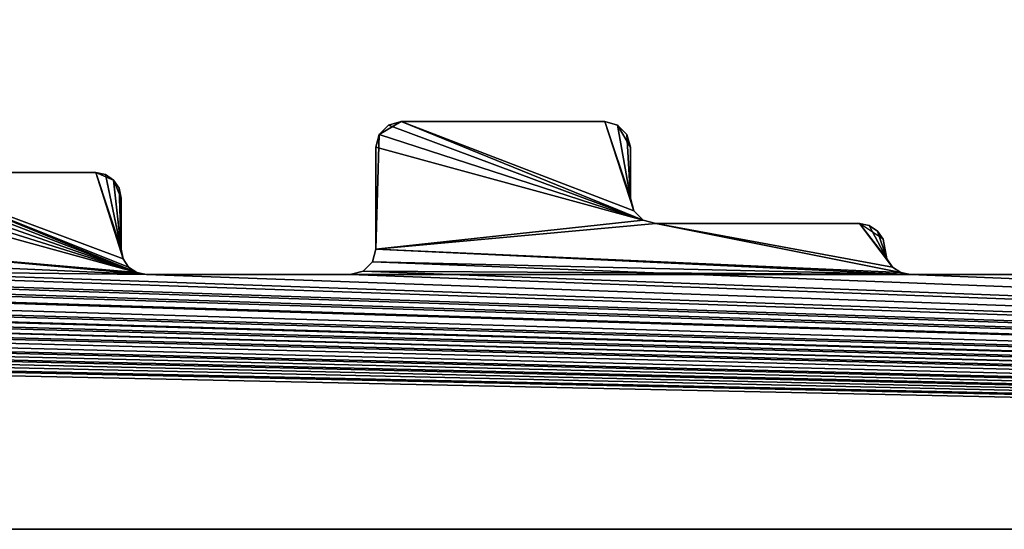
# Model space of a CAD drawing. Extents: x 0 to 122, y 0 to 122.
# Tile 56 of 256: x 50.5 to 60.17, y 0 to 5. Entities that reach past the tile are written whole.
import ezdxf

# ---------------------------------------------------------------- set-up
doc = ezdxf.new("R2010")
doc.units = 0
doc.header["$LTSCALE"] = 25.4
doc.layers.get('0').update_dxf_attribs({"color": 13, "linetype": 'CONTINUOUS'})

# ---------------------------------------------------------------- blocks, each defined once
blk = doc.blocks.new('GROOVE-I-7792-7793_STL_2')
at = {"color": 250}
for p, q in [((72.5347, -55.375, 125), (72.7512, -55.25, 125)), ((72.5347, -55.375), (72.6262, -55.2835)), ((72.5347, -55.375), (72.6262, -55.2835)), ((72.6262, -55.2835, 125), (72.5347, -55.375, 125)), ((72.6262, -55.2835), (72.7512, -55.25)), ((72.6262, -55.2835), (72.7512, -55.25)), ((72.7512, -55.25, 125), (72.6262, -55.2835, 125)), ((72.6262, -55.2835), (72.6262, -55.2835, 125)), ((72.6262, -55.2835), (72.6262, -55.2835, 125)), ((74.7512, -55.25, 125), (72.7512, -55.25, 125)), ((72.7512, -55.25), (74.7512, -55.25)), ((72.7512, -55.25, 125), (72.7512, -55.25)), ((74.7512, -55.25, 125), (72.7512, -55.25, 125)), ((72.7512, -55.25), (74.7512, -55.25)), ((72.7512, -55.25, 125), (72.7512, -55.25)), ((74.8762, -55.2835, 125), (74.7512, -55.25, 125)), ((74.7512, -55.25), (74.8762, -55.2835)), ((74.7512, -55.25, 125), (74.7512, -55.25)), ((74.7512, -55.25), (74.8762, -55.2835)), ((74.7512, -55.25, 125), (74.7512, -55.25)), ((74.8762, -55.2835, 125), (74.7512, -55.25, 125)), ((74.8762, -55.2835, 125), (75.0012, -55.5, 125)), ((74.8762, -55.2835), (74.9677, -55.375)), ((74.8762, -55.2835), (74.9677, -55.375)), ((74.8762, -55.2835), (74.8762, -55.2835, 125)), ((74.9677, -55.375, 125), (74.8762, -55.2835, 125)), ((74.8762, -55.2835), (74.8762, -55.2835, 125)), ((72.5347, -55.375, 125), (72.5012, -55.5, 125)), ((72.5012, -55.5), (72.5347, -55.375)), ((72.5012, -55.5), (72.5347, -55.375)), ((72.5347, -55.375, 125), (72.5012, -55.5, 125)), ((72.5347, -55.375), (72.5347, -55.375, 125)), ((72.5347, -55.375), (72.5347, -55.375, 125)), ((74.9677, -55.375), (75.0012, -55.5)), ((74.9677, -55.375), (75.0012, -55.5)), ((74.9677, -55.375), (74.9677, -55.375, 125)), ((75.0012, -55.5, 125), (74.9677, -55.375, 125)), ((74.9677, -55.375), (74.9677, -55.375, 125)), ((72.5012, -55.5, 125), (72.5012, -56.5, 125)), ((72.5012, -56.5), (72.5012, -55.5)), ((72.5012, -55.5, 125), (72.5012, -56.5, 125)), ((72.5012, -55.5, 125), (72.5012, -55.5)), ((72.5012, -56.5), (72.5012, -55.5)), ((72.5012, -55.5, 125), (72.5012, -55.5)), ((75.0012, -56, 125), (75.0012, -55.5, 125)), ((75.0012, -55.5), (75.0012, -56)), ((75.0012, -55.5, 125), (75.0012, -55.5)), ((75.0012, -56, 125), (75.0012, -55.5, 125)), ((75.0012, -55.5), (75.0012, -56)), ((75.0012, -55.5, 125), (75.0012, -55.5)), ((69.7512, -55.75, 125), (67.7512, -55.75, 125)), ((67.7512, -55.75), (69.7512, -55.75)), ((69.7512, -55.75, 125), (67.7512, -55.75, 125)), ((67.7512, -55.75), (69.7512, -55.75)), ((69.7512, -55.75, 125), (69.9279, -55.8232, 125)), ((69.7512, -55.75), (69.8468, -55.769)), ((69.7512, -55.75, 125), (69.7512, -55.75)), ((69.7512, -55.75), (69.8468, -55.769)), ((69.7512, -55.75, 125), (69.7512, -55.75)), ((69.8468, -55.769, 125), (69.7512, -55.75, 125)), ((69.8468, -55.769), (69.9279, -55.8232)), ((69.8468, -55.769), (69.9279, -55.8232)), ((69.8468, -55.769), (69.8468, -55.769, 125)), ((69.9279, -55.8232, 125), (69.8468, -55.769, 125)), ((69.8468, -55.769), (69.8468, -55.769, 125)), ((69.9279, -55.8232, 125), (70.0012, -56, 125)), ((69.9279, -55.8232), (69.9821, -55.9043)), ((69.9279, -55.8232), (69.9821, -55.9043)), ((69.9279, -55.8232), (69.9279, -55.8232, 125)), ((69.9821, -55.9043, 125), (69.9279, -55.8232, 125)), ((69.9279, -55.8232), (69.9279, -55.8232, 125)), ((69.9821, -55.9043), (70.0012, -56)), ((69.9821, -55.9043), (70.0012, -56)), ((69.9821, -55.9043), (69.9821, -55.9043, 125)), ((70.0012, -56, 125), (69.9821, -55.9043, 125)), ((69.9821, -55.9043), (69.9821, -55.9043, 125)), ((70.0012, -56.5, 125), (70.0012, -56, 125)), ((70.0012, -56), (70.0012, -56.5)), ((70.0012, -56, 125), (70.0012, -56)), ((70.0012, -56.5, 125), (70.0012, -56, 125)), ((70.0012, -56), (70.0012, -56.5)), ((70.0012, -56, 125), (70.0012, -56)), ((75.0347, -56.125, 125), (75.0012, -56, 125)), ((75.0012, -56), (75.0347, -56.125)), ((75.0012, -56, 125), (75.0012, -56)), ((75.0012, -56), (75.0347, -56.125)), ((75.0012, -56, 125), (75.0012, -56)), ((75.0347, -56.125, 125), (75.0012, -56, 125)), ((75.1262, -56.2165, 125), (75.0347, -56.125, 125)), ((75.0347, -56.125), (75.1262, -56.2165)), ((75.0347, -56.125), (75.1262, -56.2165)), ((75.0347, -56.125), (75.0347, -56.125, 125)), ((75.1262, -56.2165, 125), (75.0347, -56.125, 125)), ((75.0347, -56.125), (75.0347, -56.125, 125)), ((75.2512, -56.25, 125), (75.1262, -56.2165, 125)), ((75.1262, -56.2165), (75.2512, -56.25)), ((75.1262, -56.2165), (75.2512, -56.25)), ((75.1262, -56.2165), (75.1262, -56.2165, 125)), ((75.2512, -56.25, 125), (75.1262, -56.2165, 125)), ((75.1262, -56.2165), (75.1262, -56.2165, 125)), ((77.2512, -56.25, 125), (75.2512, -56.25, 125)), ((75.2512, -56.25), (77.2512, -56.25)), ((75.2512, -56.25, 125), (75.2512, -56.25)), ((77.2512, -56.25, 125), (75.2512, -56.25, 125)), ((75.2512, -56.25), (77.2512, -56.25)), ((75.2512, -56.25, 125), (75.2512, -56.25)), ((77.4821, -56.4043, 125), (77.2512, -56.25, 125)), ((77.2512, -56.25), (77.3468, -56.269)), ((77.2512, -56.25, 125), (77.2512, -56.25)), ((77.2512, -56.25), (77.3468, -56.269)), ((77.2512, -56.25, 125), (77.2512, -56.25)), ((77.3468, -56.269, 125), (77.2512, -56.25, 125)), ((77.3468, -56.269), (77.4279, -56.3232)), ((77.3468, -56.269), (77.4279, -56.3232)), ((77.3468, -56.269), (77.3468, -56.269, 125)), ((77.4279, -56.3232, 125), (77.3468, -56.269, 125)), ((77.3468, -56.269), (77.3468, -56.269, 125)), ((77.4279, -56.3232), (77.4821, -56.4043)), ((77.4279, -56.3232), (77.4821, -56.4043)), ((77.4279, -56.3232), (77.4279, -56.3232, 125)), ((77.4821, -56.4043, 125), (77.4279, -56.3232, 125)), ((77.4279, -56.3232), (77.4279, -56.3232, 125)), ((77.5202, -56.5957, 125), (77.4821, -56.4043, 125)), ((77.4821, -56.4043), (77.5202, -56.5957)), ((77.4821, -56.4043), (77.4821, -56.4043, 125)), ((77.4821, -56.4043), (77.5202, -56.5957)), ((77.4821, -56.4043), (77.4821, -56.4043, 125)), ((77.5202, -56.5957, 125), (77.4821, -56.4043, 125)), ((70.0202, -56.5957, 125), (70.0012, -56.5, 125)), ((70.0012, -56.5), (70.0202, -56.5957)), ((70.0012, -56.5, 125), (70.0012, -56.5)), ((70.0012, -56.5), (70.0202, -56.5957)), ((70.0012, -56.5, 125), (70.0012, -56.5)), ((70.0202, -56.5957, 125), (70.0012, -56.5, 125)), ((72.5012, -56.5, 125), (72.4677, -56.625, 125)), ((72.4677, -56.625), (72.5012, -56.5)), ((72.4677, -56.625), (72.5012, -56.5)), ((72.5012, -56.5, 125), (72.4677, -56.625, 125)), ((72.5012, -56.5, 125), (72.5012, -56.5)), ((72.5012, -56.5, 125), (72.5012, -56.5)), ((70.0744, -56.6768, 125), (70.0202, -56.5957, 125)), ((70.0202, -56.5957), (70.0744, -56.6768)), ((70.0202, -56.5957), (70.0744, -56.6768)), ((70.0202, -56.5957), (70.0202, -56.5957, 125)), ((70.0744, -56.6768, 125), (70.0202, -56.5957, 125)), ((70.0202, -56.5957), (70.0202, -56.5957, 125)), ((72.4677, -56.625, 125), (72.3762, -56.7165, 125)), ((72.3762, -56.7165), (72.4677, -56.625)), ((72.3762, -56.7165), (72.4677, -56.625)), ((72.4677, -56.625, 125), (72.3762, -56.7165, 125)), ((72.4677, -56.625), (72.4677, -56.625, 125)), ((72.4677, -56.625), (72.4677, -56.625, 125)), ((77.5744, -56.6768, 125), (77.5202, -56.5957, 125)), ((77.5202, -56.5957), (77.5744, -56.6768)), ((77.5202, -56.5957), (77.5744, -56.6768)), ((77.5202, -56.5957), (77.5202, -56.5957, 125)), ((77.5744, -56.6768, 125), (77.5202, -56.5957, 125)), ((77.5202, -56.5957), (77.5202, -56.5957, 125)), ((70.1555, -56.731, 125), (70.0744, -56.6768, 125)), ((70.0744, -56.6768), (70.1555, -56.731)), ((70.0744, -56.6768), (70.1555, -56.731)), ((70.0744, -56.6768), (70.0744, -56.6768, 125)), ((70.1555, -56.731, 125), (70.0744, -56.6768, 125)), ((70.0744, -56.6768), (70.0744, -56.6768, 125)), ((70.2512, -56.75, 125), (70.1555, -56.731, 125)), ((70.1555, -56.731), (70.2512, -56.75)), ((70.1555, -56.731), (70.2512, -56.75)), ((70.1555, -56.731), (70.1555, -56.731, 125)), ((70.2512, -56.75, 125), (70.1555, -56.731, 125)), ((70.1555, -56.731), (70.1555, -56.731, 125)), ((72.3762, -56.7165, 125), (72.2512, -56.75, 125)), ((72.2512, -56.75), (72.3762, -56.7165)), ((72.2512, -56.75), (72.3762, -56.7165)), ((72.3762, -56.7165, 125), (72.2512, -56.75, 125)), ((72.3762, -56.7165), (72.3762, -56.7165, 125)), ((72.3762, -56.7165), (72.3762, -56.7165, 125)), ((77.6555, -56.731, 125), (77.5744, -56.6768, 125)), ((77.5744, -56.6768), (77.6555, -56.731)), ((77.5744, -56.6768), (77.6555, -56.731)), ((77.5744, -56.6768), (77.5744, -56.6768, 125)), ((77.6555, -56.731, 125), (77.5744, -56.6768, 125)), ((77.5744, -56.6768), (77.5744, -56.6768, 125)), ((77.7512, -56.75, 125), (77.6555, -56.731, 125)), ((77.6555, -56.731), (77.7512, -56.75)), ((77.6555, -56.731), (77.7512, -56.75)), ((77.6555, -56.731), (77.6555, -56.731, 125)), ((77.7512, -56.75, 125), (77.6555, -56.731, 125)), ((77.6555, -56.731), (77.6555, -56.731, 125)), ((72.2512, -56.75, 125), (70.2512, -56.75, 125)), ((77.7512, -56.75), (70.2512, -56.75)), ((70.2512, -56.75, 125), (70.2512, -56.75)), ((72.2512, -56.75, 125), (70.2512, -56.75, 125)), ((70.2512, -56.75), (72.2512, -56.75)), ((70.2512, -56.75, 125), (70.2512, -56.75)), ((77.7512, -56.75), (72.2512, -56.75)), ((72.2512, -56.75, 125), (72.2512, -56.75)), ((72.2512, -56.75, 125), (72.2512, -56.75)), ((79.7512, -56.75, 125), (77.7512, -56.75, 125)), ((77.7512, -56.75), (79.7512, -56.75)), ((77.7512, -56.75, 125), (77.7512, -56.75)), ((79.7512, -56.75, 125), (77.7512, -56.75, 125)), ((77.7512, -56.75), (79.7512, -56.75)), ((77.7512, -56.75, 125), (77.7512, -56.75)), ((18.5012, -59.25, 125), (139.5012, -59.25, 125)), ((139.5012, -59.25), (18.5012, -59.25)), ((18.5012, -59.25, 125), (139.5012, -59.25, 125)), ((139.5012, -59.25), (18.5012, -59.25))]:
    blk.add_line(p, q, dxfattribs=at)
mesh = blk.add_polyface(dxfattribs=at)
corners = [(22.2512, -56.75, 125), (18.5012, -59.25, 125), (139.5012, -59.25, 125), (24.7512, -56.75, 125), (24.8468, -56.731, 125), (24.9279, -56.6768, 125), (30.2512, -56.75, 125), (32.2512, -56.75, 125), (32.3468, -56.731, 125), (35.2512, -56.75, 125), (55.1555, -55.769, 125), (60.2512, -56.75, 125), (60.1555, -56.731, 125), (57.4677, -55.625, 125), (57.5012, -55.5, 125), (60.0744, -56.6768, 125), (57.5012, -54.5, 125), (57.5347, -54.375, 125), (57.7512, -54.25, 125), (60.0202, -56.5957, 125), (60.0012, -56.5, 125), (59.7512, -54.25, 125), (59.9821, -54.4043, 125), (62.4279, -56.6768, 125), (65.2512, -56.75, 125), (62.4821, -56.5957, 125), (62.5012, -56.5, 125), (65.1555, -56.731, 125), (62.5012, -55, 125), (65.0744, -56.6768, 125), (62.6555, -54.769, 125), (62.7512, -54.75, 125), (65.0202, -56.5957, 125), (65.0012, -56.5, 125), (64.7512, -54.75, 125), (64.8762, -54.7835, 125), (67.3762, -56.7165, 125), (70.2512, -56.75, 125), (67.4677, -56.625, 125), (67.5012, -56.5, 125), (70.1555, -56.731, 125), (67.5012, -56, 125), (67.5202, -55.9043, 125), (67.7512, -55.75, 125), (70.0744, -56.6768, 125), (70.0202, -56.5957, 125), (69.7512, -55.75, 125), (70.0012, -56.5, 125), (69.9279, -55.8232, 125), (70.0012, -56, 125), (65.0012, -55, 125), (60.0012, -54.5, 125)]
mesh.append_faces([[corners[k] for k in face] for face in [(0, 2, 3), (3, 2, 4), (4, 2, 5), (6, 2, 7), (7, 2, 8), (13, 12, 14), (16, 15, 17), (17, 15, 18), (21, 20, 22), (23, 24, 25), (25, 24, 26), (26, 27, 28), (28, 29, 30), (30, 29, 31), (31, 33, 34), (34, 33, 35), (36, 37, 38), (38, 37, 39), (39, 40, 41), (41, 40, 42), (42, 40, 43), (43, 45, 46), (46, 47, 48)]], dxfattribs={"vtx0": -1, "vtx1": -1, "color": 250})
mesh.append_faces([[corners[k] for k in face] for face in [(5, 2, 6), (8, 2, 9)]], dxfattribs={"vtx0": -1, "vtx1": -1, "vtx2": -1, "color": 250})
mesh.append_faces([[corners[k] for k in face] for face in [(0, 1, 2), (10, 11, 12), (14, 12, 15), (18, 15, 19), (18, 19, 20), (26, 24, 27), (28, 27, 29), (31, 29, 32), (31, 32, 33), (39, 37, 40), (43, 40, 44), (43, 44, 45), (46, 45, 47)]], dxfattribs={"vtx0": -1, "vtx2": -1, "color": 250})
mesh.append_faces([[corners[k] for k in face] for face in [(49, 48, 47), (50, 35, 33), (51, 22, 20)]], dxfattribs={"vtx1": -1, "color": 250})
mesh = blk.add_polyface(dxfattribs=at)
corners = [(55.0202, -55.9043), (55.0012, -56.5), (55.0012, -56), (57.5347, -54.375), (57.5012, -55.5), (57.5012, -54.5), (62.5202, -54.9043), (62.5012, -56.5), (62.5012, -55), (18.5012, -59.25), (22.2512, -56.75), (139.5012, -59.25), (24.7512, -56.75), (24.8468, -56.731), (24.9279, -56.6768), (30.2512, -56.75), (52.7512, -56.75), (50.0012, -56.5), (52.6555, -56.731), (50.2512, -55.25), (52.5744, -56.6768), (52.5202, -56.5957), (52.2512, -55.25), (52.5012, -56.5), (52.3468, -55.269), (52.4279, -55.3232), (52.4821, -55.4043), (52.5012, -55.5), (60.2512, -56.75), (54.9821, -56.5957), (55.0744, -55.8232), (55.1555, -55.769), (60.1555, -56.731), (55.2512, -55.75), (57.2512, -55.75), (57.3762, -55.7165), (57.4677, -55.625), (60.0744, -56.6768), (57.6262, -54.2835), (57.7512, -54.25), (60.0202, -56.5957), (60.0012, -56.5), (59.7512, -54.25), (59.8468, -54.269), (59.9279, -54.3232), (59.9821, -54.4043), (60.0012, -54.5), (65.2512, -56.75), (62.4279, -56.6768), (62.4821, -56.5957), (65.1555, -56.731), (65.0744, -56.6768), (62.5744, -54.8232), (62.6555, -54.769), (62.7512, -54.75), (65.0202, -56.5957), (65.0012, -56.5), (64.7512, -54.75), (64.8762, -54.7835), (64.9677, -54.875)]
mesh.append_faces([[corners[k] for k in face] for face in [(0, 1, 2), (3, 4, 5), (6, 7, 8), (23, 26, 27), (41, 45, 46)]], dxfattribs={"vtx0": -1, "color": 250})
mesh.append_faces([[corners[k] for k in face] for face in [(9, 10, 11), (16, 17, 18), (18, 19, 20), (21, 22, 23), (28, 31, 32), (32, 4, 37), (37, 39, 40), (40, 39, 41), (47, 7, 50), (50, 7, 51), (51, 54, 55), (55, 54, 56)]], dxfattribs={"vtx0": -1, "vtx1": -1, "color": 250})
mesh.append_faces([[corners[k] for k in face] for face in [(11, 14, 15), (28, 1, 0), (37, 4, 3), (51, 7, 6)]], dxfattribs={"vtx0": -1, "vtx1": -1, "vtx2": -1, "color": 250})
mesh.append_faces([[corners[k] for k in face] for face in [(11, 10, 12), (11, 12, 13), (11, 13, 14), (23, 22, 24), (23, 24, 25), (23, 25, 26), (28, 29, 1), (28, 0, 30), (28, 30, 31), (32, 31, 33), (32, 33, 34), (32, 34, 35), (32, 35, 36), (32, 36, 4), (37, 3, 38), (37, 38, 39), (41, 39, 42), (41, 42, 43), (41, 43, 44), (41, 44, 45), (47, 48, 49), (47, 49, 7), (51, 6, 52), (51, 52, 53), (51, 53, 54), (56, 54, 57), (56, 57, 58), (56, 58, 59)]], dxfattribs={"vtx0": -1, "vtx2": -1, "color": 250})
mesh = blk.add_polyface(dxfattribs=at)
corners = [(54.9821, -56.5957, 125), (139.5012, -59.25, 125), (60.2512, -56.75, 125), (62.2512, -56.75, 125), (62.3468, -56.731, 125), (62.4279, -56.6768, 125), (65.2512, -56.75, 125), (67.2512, -56.75, 125), (67.3762, -56.7165, 125), (70.2512, -56.75, 125), (72.2512, -56.75, 125), (72.3762, -56.7165, 125), (72.4677, -56.625, 125), (84.9279, -56.6768, 125), (87.7512, -56.75, 125), (84.9821, -56.5957, 125), (85.0012, -56.5, 125), (87.6262, -56.7165, 125), (85.0012, -56, 125), (85.0347, -55.875, 125), (85.2512, -55.75, 125), (87.5347, -56.625, 125), (87.2512, -55.75, 125), (87.5012, -56.5, 125), (87.4821, -55.9043, 125), (90.0012, -56.5, 125), (95.2512, -56.75, 125), (90.0012, -56, 125), (90.0202, -55.9043, 125), (90.0744, -55.8232, 125), (90.1555, -55.769, 125), (95.1555, -56.731, 125), (90.2512, -55.75, 125), (92.2512, -55.75, 125), (92.3762, -55.7165, 125), (92.4677, -55.625, 125), (92.5012, -55.5, 125), (95.0744, -56.6768, 125), (92.5012, -54.5, 125), (92.5347, -54.375, 125), (92.7512, -54.25, 125), (95.0202, -56.5957, 125), (95.0012, -56.5, 125), (94.7512, -54.25, 125), (94.8762, -54.2835, 125), (95.0012, -54.5, 125), (87.5012, -56, 125)]
mesh.append_faces([[corners[k] for k in face] for face in [(2, 1, 3), (3, 1, 4), (4, 1, 5), (6, 1, 7), (7, 1, 8), (9, 1, 10), (10, 1, 11), (11, 1, 12), (13, 14, 15), (15, 14, 16), (16, 17, 18), (18, 17, 19), (19, 17, 20), (20, 21, 22), (22, 23, 24), (25, 26, 27), (27, 26, 28), (28, 26, 29), (29, 26, 30), (30, 31, 32), (32, 31, 33), (33, 31, 34), (34, 31, 35), (35, 31, 36), (36, 37, 38), (38, 37, 39), (39, 37, 40), (40, 42, 43), (43, 42, 44)]], dxfattribs={"vtx0": -1, "vtx1": -1, "color": 250})
mesh.append_faces([[corners[k] for k in face] for face in [(0, 1, 2), (5, 1, 6), (8, 1, 9)]], dxfattribs={"vtx0": -1, "vtx1": -1, "vtx2": -1, "color": 250})
mesh.append_faces([[corners[k] for k in face] for face in [(16, 14, 17), (20, 17, 21), (22, 21, 23), (30, 26, 31), (36, 31, 37), (40, 37, 41), (40, 41, 42)]], dxfattribs={"vtx0": -1, "vtx2": -1, "color": 250})
mesh.append_faces([[corners[k] for k in face] for face in [(45, 44, 42), (46, 24, 23)]], dxfattribs={"vtx1": -1, "color": 250})
mesh = blk.add_polyface(dxfattribs=at)
corners = [(85.0347, -55.875), (85.0012, -56.5), (85.0012, -56), (92.5347, -54.375), (92.5012, -55.5), (92.5012, -54.5), (97.5347, -55.875), (97.5012, -56.5), (97.5012, -56), (139.5012, -59.25), (54.9821, -56.5957), (60.2512, -56.75), (62.2512, -56.75), (62.3468, -56.731), (62.4279, -56.6768), (65.2512, -56.75), (67.2512, -56.75), (67.3762, -56.7165), (70.2512, -56.75), (77.7512, -56.75), (79.7512, -56.75), (87.7512, -56.75), (84.9279, -56.6768), (84.9821, -56.5957), (87.6262, -56.7165), (85.1262, -55.7835), (85.2512, -55.75), (87.5347, -56.625), (87.2512, -55.75), (87.5012, -56.5), (87.3468, -55.769), (87.4279, -55.8232), (87.4821, -55.9043), (87.5012, -56), (95.2512, -56.75), (89.9821, -56.5957), (90.1555, -55.769), (95.1555, -56.731), (90.2512, -55.75), (92.2512, -55.75), (92.3762, -55.7165), (92.4677, -55.625), (95.0744, -56.6768), (92.6262, -54.2835), (92.7512, -54.25), (95.0202, -56.5957), (95.0012, -56.5), (94.7512, -54.25), (94.8762, -54.2835), (94.9677, -54.375), (95.0012, -54.5), (100.2512, -56.75), (97.4821, -56.5957), (100.1555, -56.731), (97.6262, -55.7835), (97.7512, -55.75), (100.0744, -56.6768), (100.0202, -56.5957), (99.7512, -55.75)]
mesh.append_faces([[corners[k] for k in face] for face in [(0, 1, 2), (3, 4, 5), (6, 7, 8), (29, 32, 33), (46, 49, 50)]], dxfattribs={"vtx0": -1, "color": 250})
mesh.append_faces([[corners[k] for k in face] for face in [(21, 1, 24), (24, 26, 27), (27, 28, 29), (34, 36, 37), (37, 4, 42), (42, 44, 45), (45, 44, 46), (56, 55, 57)]], dxfattribs={"vtx0": -1, "vtx1": -1, "color": 250})
mesh.append_faces([[corners[k] for k in face] for face in [(9, 10, 11), (9, 14, 15), (9, 17, 18), (24, 1, 0), (42, 4, 3), (53, 7, 6)]], dxfattribs={"vtx0": -1, "vtx1": -1, "vtx2": -1, "color": 250})
mesh.append_faces([[corners[k] for k in face] for face in [(9, 11, 12), (9, 12, 13), (9, 13, 14), (9, 15, 16), (9, 16, 17), (9, 18, 19), (9, 19, 20), (21, 22, 23), (21, 23, 1), (24, 0, 25), (24, 25, 26), (27, 26, 28), (29, 28, 30), (29, 30, 31), (29, 31, 32), (34, 35, 36), (37, 36, 38), (37, 38, 39), (37, 39, 40), (37, 40, 41), (37, 41, 4), (42, 3, 43), (42, 43, 44), (46, 44, 47), (46, 47, 48), (46, 48, 49), (51, 52, 7), (53, 6, 54), (53, 54, 55), (57, 55, 58)]], dxfattribs={"vtx0": -1, "vtx2": -1, "color": 250})
mesh = blk.add_polyface(dxfattribs=at)
corners = [(67.5202, -55.9043), (67.5012, -56.5), (67.5012, -56), (80.0202, -55.4043), (80.0012, -56.5), (80.0012, -55.5), (139.5012, -59.25), (30.2512, -56.75), (32.2512, -56.75), (32.3468, -56.731), (35.2512, -56.75), (37.2512, -56.75), (37.3468, -56.731), (37.4279, -56.6768), (42.7512, -56.75), (44.7512, -56.75), (44.8468, -56.731), (44.9279, -56.6768), (47.7512, -56.75), (49.7512, -56.75), (49.8468, -56.731), (49.9279, -56.6768), (52.7512, -56.75), (54.7512, -56.75), (54.8468, -56.731), (54.9279, -56.6768), (54.9821, -56.5957), (65.0012, -56.5), (64.9677, -54.875), (65.0012, -55), (70.2512, -56.75), (67.3762, -56.7165), (67.4677, -56.625), (70.1555, -56.731), (67.5744, -55.8232), (67.6555, -55.769), (67.7512, -55.75), (70.0744, -56.6768), (70.0202, -56.5957), (69.7512, -55.75), (69.8468, -55.769), (70.0012, -56.5), (69.9279, -55.8232), (69.9821, -55.9043), (70.0012, -56), (82.7512, -56.75), (79.8762, -56.7165), (79.9677, -56.625), (82.6262, -56.7165), (80.0744, -55.3232), (80.1555, -55.269), (80.2512, -55.25), (82.5347, -56.625), (82.5012, -56.5), (82.2512, -55.25), (82.3762, -55.2835), (82.4677, -55.375), (82.5012, -55.5)]
mesh.append_faces([[corners[k] for k in face] for face in [(0, 1, 2), (3, 4, 5), (27, 28, 29), (41, 43, 44), (53, 56, 57)]], dxfattribs={"vtx0": -1, "color": 250})
mesh.append_faces([[corners[k] for k in face] for face in [(30, 1, 33), (33, 36, 37), (37, 36, 38), (38, 40, 41), (45, 4, 48), (48, 51, 52), (52, 51, 53)]], dxfattribs={"vtx0": -1, "vtx1": -1, "color": 250})
mesh.append_faces([[corners[k] for k in face] for face in [(6, 9, 10), (6, 13, 14), (6, 17, 18), (6, 21, 22), (33, 1, 0), (48, 4, 3)]], dxfattribs={"vtx0": -1, "vtx1": -1, "vtx2": -1, "color": 250})
mesh.append_faces([[corners[k] for k in face] for face in [(6, 7, 8), (6, 8, 9), (6, 10, 11), (6, 11, 12), (6, 12, 13), (6, 14, 15), (6, 15, 16), (6, 16, 17), (6, 18, 19), (6, 19, 20), (6, 20, 21), (6, 22, 23), (6, 23, 24), (6, 24, 25), (6, 25, 26), (30, 31, 32), (30, 32, 1), (33, 0, 34), (33, 34, 35), (33, 35, 36), (38, 36, 39), (38, 39, 40), (41, 40, 42), (41, 42, 43), (45, 46, 47), (45, 47, 4), (48, 3, 49), (48, 49, 50), (48, 50, 51), (53, 51, 54), (53, 54, 55), (53, 55, 56)]], dxfattribs={"vtx0": -1, "vtx2": -1, "color": 250})
mesh = blk.add_polyface(dxfattribs=at)
corners = [(35.2512, -56.75, 125), (139.5012, -59.25, 125), (37.2512, -56.75, 125), (42.7512, -56.75, 125), (44.7512, -56.75, 125), (44.8468, -56.731, 125), (44.9279, -56.6768, 125), (47.7512, -56.75, 125), (49.7512, -56.75, 125), (49.8468, -56.731, 125), (49.9279, -56.6768, 125), (52.7512, -56.75, 125), (54.7512, -56.75, 125), (54.8468, -56.731, 125), (54.9279, -56.6768, 125), (54.9821, -56.5957, 125), (72.4677, -56.625, 125), (77.7512, -56.75, 125), (72.5012, -56.5, 125), (77.6555, -56.731, 125), (75.2512, -56.25, 125), (75.1262, -56.2165, 125), (72.5012, -55.5, 125), (72.5347, -55.375, 125), (72.7512, -55.25, 125), (75.0347, -56.125, 125), (74.7512, -55.25, 125), (75.0012, -56, 125), (74.8762, -55.2835, 125), (77.5744, -56.6768, 125), (77.2512, -56.25, 125), (77.5202, -56.5957, 125), (77.4821, -56.4043, 125), (79.8762, -56.7165, 125), (82.7512, -56.75, 125), (79.9677, -56.625, 125), (80.0012, -56.5, 125), (82.6262, -56.7165, 125), (80.0012, -55.5, 125), (80.0202, -55.4043, 125), (80.2512, -55.25, 125), (82.5347, -56.625, 125), (82.5012, -56.5, 125), (82.2512, -55.25, 125), (82.3762, -55.2835, 125), (82.5012, -55.5, 125), (75.0012, -55.5, 125)]
mesh.append_faces([[corners[k] for k in face] for face in [(30, 31, 32)]], dxfattribs={"vtx0": -1, "color": 250})
mesh.append_faces([[corners[k] for k in face] for face in [(0, 1, 2), (3, 1, 4), (4, 1, 5), (5, 1, 6), (7, 1, 8), (8, 1, 9), (9, 1, 10), (11, 1, 12), (12, 1, 13), (13, 1, 14), (14, 1, 15), (16, 17, 18), (18, 21, 22), (22, 21, 23), (23, 21, 24), (24, 25, 26), (26, 27, 28), (20, 29, 30), (33, 34, 35), (35, 34, 36), (36, 37, 38), (38, 37, 39), (39, 37, 40), (40, 42, 43), (43, 42, 44)]], dxfattribs={"vtx0": -1, "vtx1": -1, "color": 250})
mesh.append_faces([[corners[k] for k in face] for face in [(2, 1, 3), (6, 1, 7), (10, 1, 11), (18, 19, 20)]], dxfattribs={"vtx0": -1, "vtx1": -1, "vtx2": -1, "color": 250})
mesh.append_faces([[corners[k] for k in face] for face in [(18, 17, 19), (18, 20, 21), (24, 21, 25), (26, 25, 27), (20, 19, 29), (30, 29, 31), (36, 34, 37), (40, 37, 41), (40, 41, 42)]], dxfattribs={"vtx0": -1, "vtx2": -1, "color": 250})
mesh.append_faces([[corners[k] for k in face] for face in [(45, 44, 42), (46, 28, 27)]], dxfattribs={"vtx1": -1, "color": 250})
mesh = blk.add_polyface(dxfattribs=at)
corners = [(72.5347, -55.375), (72.5012, -56.5), (72.5012, -55.5), (72.3762, -56.7165), (77.7512, -56.75), (72.2512, -56.75), (72.4677, -56.625), (77.6555, -56.731), (75.2512, -56.25), (75.1262, -56.2165), (72.6262, -55.2835), (72.7512, -55.25), (75.0347, -56.125), (74.7512, -55.25), (75.0012, -56), (74.8762, -55.2835), (74.9677, -55.375), (75.0012, -55.5), (77.5744, -56.6768), (77.2512, -56.25), (77.5202, -56.5957), (77.3468, -56.269), (77.4279, -56.3232), (77.4821, -56.4043)]
mesh.append_faces([[corners[k] for k in face] for face in [(0, 1, 2), (3, 4, 5), (14, 16, 17), (20, 22, 23)]], dxfattribs={"vtx0": -1, "color": 250})
mesh.append_faces([[corners[k] for k in face] for face in [(4, 1, 7), (8, 1, 9), (9, 11, 12), (12, 13, 14), (7, 8, 18), (18, 19, 20)]], dxfattribs={"vtx0": -1, "vtx1": -1, "color": 250})
mesh.append_faces([[corners[k] for k in face] for face in [(7, 1, 8), (9, 1, 0)]], dxfattribs={"vtx0": -1, "vtx1": -1, "vtx2": -1, "color": 250})
mesh.append_faces([[corners[k] for k in face] for face in [(4, 3, 6), (4, 6, 1), (9, 0, 10), (9, 10, 11), (12, 11, 13), (14, 13, 15), (14, 15, 16), (18, 8, 19), (20, 19, 21), (20, 21, 22)]], dxfattribs={"vtx0": -1, "vtx2": -1, "color": 250})
mesh = blk.add_polyface(dxfattribs=at)
corners = [(72.6262, -55.2835, 125), (72.5347, -55.375), (72.5347, -55.375, 125), (72.6262, -55.2835)]
mesh.append_faces([[corners[k] for k in face] for face in [(0, 1, 2), (1, 0, 3)]], dxfattribs={"vtx0": -1, "color": 250})
mesh = blk.add_polyface(dxfattribs=at)
corners = [(72.6262, -55.2835, 125), (72.7512, -55.25), (72.6262, -55.2835), (72.7512, -55.25, 125)]
mesh.append_faces([[corners[k] for k in face] for face in [(0, 1, 2), (1, 0, 3)]], dxfattribs={"vtx0": -1, "color": 250})
mesh = blk.add_polyface(dxfattribs=at)
corners = [(72.7512, -55.25, 125), (74.7512, -55.25), (72.7512, -55.25), (74.7512, -55.25, 125)]
mesh.append_faces([[corners[k] for k in face] for face in [(0, 1, 2), (1, 0, 3)]], dxfattribs={"vtx0": -1, "color": 250})
mesh = blk.add_polyface(dxfattribs=at)
corners = [(74.7512, -55.25, 125), (74.8762, -55.2835), (74.7512, -55.25), (74.8762, -55.2835, 125)]
mesh.append_faces([[corners[k] for k in face] for face in [(0, 1, 2), (1, 0, 3)]], dxfattribs={"vtx0": -1, "color": 250})
mesh = blk.add_polyface(dxfattribs=at)
corners = [(74.8762, -55.2835), (74.9677, -55.375, 125), (74.9677, -55.375), (74.8762, -55.2835, 125)]
mesh.append_faces([[corners[k] for k in face] for face in [(0, 1, 2), (1, 0, 3)]], dxfattribs={"vtx0": -1, "color": 250})
mesh = blk.add_polyface(dxfattribs=at)
corners = [(72.5347, -55.375, 125), (72.5012, -55.5), (72.5012, -55.5, 125), (72.5347, -55.375)]
mesh.append_faces([[corners[k] for k in face] for face in [(0, 1, 2), (1, 0, 3)]], dxfattribs={"vtx0": -1, "color": 250})
mesh = blk.add_polyface(dxfattribs=at)
corners = [(74.9677, -55.375), (75.0012, -55.5, 125), (75.0012, -55.5), (74.9677, -55.375, 125)]
mesh.append_faces([[corners[k] for k in face] for face in [(0, 1, 2), (1, 0, 3)]], dxfattribs={"vtx0": -1, "color": 250})
mesh = blk.add_polyface(dxfattribs=at)
corners = [(72.5012, -55.5, 125), (72.5012, -56.5), (72.5012, -56.5, 125), (72.5012, -55.5)]
mesh.append_faces([[corners[k] for k in face] for face in [(0, 1, 2), (1, 0, 3)]], dxfattribs={"vtx0": -1, "color": 250})
mesh = blk.add_polyface(dxfattribs=at)
corners = [(75.0012, -55.5), (75.0012, -56, 125), (75.0012, -56), (75.0012, -55.5, 125)]
mesh.append_faces([[corners[k] for k in face] for face in [(0, 1, 2), (1, 0, 3)]], dxfattribs={"vtx0": -1, "color": 250})
mesh = blk.add_polyface(dxfattribs=at)
corners = [(67.7512, -55.75, 125), (69.7512, -55.75), (67.7512, -55.75), (69.7512, -55.75, 125)]
mesh.append_faces([[corners[k] for k in face] for face in [(0, 1, 2), (1, 0, 3)]], dxfattribs={"vtx0": -1, "color": 250})
mesh = blk.add_polyface(dxfattribs=at)
corners = [(69.7512, -55.75, 125), (69.8468, -55.769), (69.7512, -55.75), (69.8468, -55.769, 125)]
mesh.append_faces([[corners[k] for k in face] for face in [(0, 1, 2), (1, 0, 3)]], dxfattribs={"vtx0": -1, "color": 250})
mesh = blk.add_polyface(dxfattribs=at)
corners = [(69.8468, -55.769, 125), (69.9279, -55.8232), (69.8468, -55.769), (69.9279, -55.8232, 125)]
mesh.append_faces([[corners[k] for k in face] for face in [(0, 1, 2), (1, 0, 3)]], dxfattribs={"vtx0": -1, "color": 250})
mesh = blk.add_polyface(dxfattribs=at)
corners = [(72.4677, -56.625, 125), (139.5012, -59.25, 125), (77.7512, -56.75, 125), (79.7512, -56.75, 125), (79.8762, -56.7165, 125), (82.7512, -56.75, 125), (84.7512, -56.75, 125), (84.8468, -56.731, 125), (84.9279, -56.6768, 125), (87.7512, -56.75, 125), (89.7512, -56.75, 125), (89.8468, -56.731, 125), (89.9279, -56.6768, 125), (89.9821, -56.5957, 125), (90.0012, -56.5, 125), (95.2512, -56.75, 125), (97.4821, -56.5957, 125), (100.2512, -56.75, 125), (97.5012, -56.5, 125), (100.1555, -56.731, 125), (97.5012, -56, 125), (97.5347, -55.875, 125), (97.7512, -55.75, 125), (100.0744, -56.6768, 125), (100.0202, -56.5957, 125), (99.7512, -55.75, 125), (100.0012, -56.5, 125), (99.9279, -55.8232, 125), (102.4677, -56.625, 125), (105.2512, -56.75, 125), (102.5012, -56.5, 125), (102.6555, -56.269, 125), (105.1555, -56.731, 125), (102.7512, -56.25, 125), (105.0744, -56.6768, 125), (104.7512, -56.25, 125), (105.0202, -56.5957, 125), (104.8468, -56.269, 125), (105.0012, -56.5, 125), (107.4821, -56.5957, 125), (110.2512, -56.75, 125), (107.5012, -56.5, 125), (110.1555, -56.731, 125), (107.5012, -56, 125), (107.6555, -55.769, 125), (107.7512, -55.75, 125), (110.0744, -56.6768, 125), (110.0202, -56.5957, 125), (109.7512, -55.75, 125), (100.0012, -56, 125)]
mesh.append_faces([[corners[k] for k in face] for face in [(37, 36, 38)]], dxfattribs={"vtx0": -1, "color": 250})
mesh.append_faces([[corners[k] for k in face] for face in [(2, 1, 3), (3, 1, 4), (5, 1, 6), (6, 1, 7), (7, 1, 8), (9, 1, 10), (10, 1, 11), (11, 1, 12), (12, 1, 13), (13, 1, 14), (16, 17, 18), (18, 19, 20), (20, 19, 21), (21, 19, 22), (22, 24, 25), (25, 26, 27), (28, 29, 30), (30, 29, 31), (31, 32, 33), (33, 34, 35), (35, 36, 37), (39, 40, 41), (41, 42, 43), (43, 42, 44), (44, 42, 45), (45, 47, 48)]], dxfattribs={"vtx0": -1, "vtx1": -1, "color": 250})
mesh.append_faces([[corners[k] for k in face] for face in [(0, 1, 2), (4, 1, 5), (8, 1, 9), (14, 1, 15)]], dxfattribs={"vtx0": -1, "vtx1": -1, "vtx2": -1, "color": 250})
mesh.append_faces([[corners[k] for k in face] for face in [(18, 17, 19), (22, 19, 23), (22, 23, 24), (25, 24, 26), (31, 29, 32), (33, 32, 34), (35, 34, 36), (41, 40, 42), (45, 46, 47)]], dxfattribs={"vtx0": -1, "vtx2": -1, "color": 250})
mesh.append_faces([[corners[k] for k in face] for face in [(49, 27, 26)]], dxfattribs={"vtx1": -1, "color": 250})
mesh = blk.add_polyface(dxfattribs=at)
corners = [(69.9279, -55.8232), (69.9821, -55.9043, 125), (69.9821, -55.9043), (69.9279, -55.8232, 125)]
mesh.append_faces([[corners[k] for k in face] for face in [(0, 1, 2), (1, 0, 3)]], dxfattribs={"vtx0": -1, "color": 250})
mesh = blk.add_polyface(dxfattribs=at)
corners = [(69.9821, -55.9043), (70.0012, -56, 125), (70.0012, -56), (69.9821, -55.9043, 125)]
mesh.append_faces([[corners[k] for k in face] for face in [(0, 1, 2), (1, 0, 3)]], dxfattribs={"vtx0": -1, "color": 250})
mesh = blk.add_polyface(dxfattribs=at)
corners = [(70.0012, -56), (70.0012, -56.5, 125), (70.0012, -56.5), (70.0012, -56, 125)]
mesh.append_faces([[corners[k] for k in face] for face in [(0, 1, 2), (1, 0, 3)]], dxfattribs={"vtx0": -1, "color": 250})
mesh = blk.add_polyface(dxfattribs=at)
corners = [(75.0012, -56), (75.0347, -56.125, 125), (75.0347, -56.125), (75.0012, -56, 125)]
mesh.append_faces([[corners[k] for k in face] for face in [(0, 1, 2), (1, 0, 3)]], dxfattribs={"vtx0": -1, "color": 250})
mesh = blk.add_polyface(dxfattribs=at)
corners = [(75.0347, -56.125), (75.1262, -56.2165, 125), (75.1262, -56.2165), (75.0347, -56.125, 125)]
mesh.append_faces([[corners[k] for k in face] for face in [(0, 1, 2), (1, 0, 3)]], dxfattribs={"vtx0": -1, "color": 250})
mesh = blk.add_polyface(dxfattribs=at)
corners = [(75.1262, -56.2165, 125), (75.2512, -56.25), (75.1262, -56.2165), (75.2512, -56.25, 125)]
mesh.append_faces([[corners[k] for k in face] for face in [(0, 1, 2), (1, 0, 3)]], dxfattribs={"vtx0": -1, "color": 250})
mesh = blk.add_polyface(dxfattribs=at)
corners = [(75.2512, -56.25, 125), (77.2512, -56.25), (75.2512, -56.25), (77.2512, -56.25, 125)]
mesh.append_faces([[corners[k] for k in face] for face in [(0, 1, 2), (1, 0, 3)]], dxfattribs={"vtx0": -1, "color": 250})
mesh = blk.add_polyface(dxfattribs=at)
corners = [(77.2512, -56.25, 125), (77.3468, -56.269), (77.2512, -56.25), (77.3468, -56.269, 125)]
mesh.append_faces([[corners[k] for k in face] for face in [(0, 1, 2), (1, 0, 3)]], dxfattribs={"vtx0": -1, "color": 250})
mesh = blk.add_polyface(dxfattribs=at)
corners = [(77.3468, -56.269, 125), (77.4279, -56.3232), (77.3468, -56.269), (77.4279, -56.3232, 125)]
mesh.append_faces([[corners[k] for k in face] for face in [(0, 1, 2), (1, 0, 3)]], dxfattribs={"vtx0": -1, "color": 250})
mesh = blk.add_polyface(dxfattribs=at)
corners = [(77.4279, -56.3232), (77.4821, -56.4043, 125), (77.4821, -56.4043), (77.4279, -56.3232, 125)]
mesh.append_faces([[corners[k] for k in face] for face in [(0, 1, 2), (1, 0, 3)]], dxfattribs={"vtx0": -1, "color": 250})
mesh = blk.add_polyface(dxfattribs=at)
corners = [(77.4821, -56.4043), (77.5202, -56.5957, 125), (77.5202, -56.5957), (77.4821, -56.4043, 125)]
mesh.append_faces([[corners[k] for k in face] for face in [(0, 1, 2), (1, 0, 3)]], dxfattribs={"vtx0": -1, "color": 250})
mesh = blk.add_polyface(dxfattribs=at)
corners = [(70.0012, -56.5), (70.0202, -56.5957, 125), (70.0202, -56.5957), (70.0012, -56.5, 125)]
mesh.append_faces([[corners[k] for k in face] for face in [(0, 1, 2), (1, 0, 3)]], dxfattribs={"vtx0": -1, "color": 250})
mesh = blk.add_polyface(dxfattribs=at)
corners = [(72.5012, -56.5, 125), (72.4677, -56.625), (72.4677, -56.625, 125), (72.5012, -56.5)]
mesh.append_faces([[corners[k] for k in face] for face in [(0, 1, 2), (1, 0, 3)]], dxfattribs={"vtx0": -1, "color": 250})
mesh = blk.add_polyface(dxfattribs=at)
corners = [(70.0202, -56.5957), (70.0744, -56.6768, 125), (70.0744, -56.6768), (70.0202, -56.5957, 125)]
mesh.append_faces([[corners[k] for k in face] for face in [(0, 1, 2), (1, 0, 3)]], dxfattribs={"vtx0": -1, "color": 250})
mesh = blk.add_polyface(dxfattribs=at)
corners = [(72.4677, -56.625, 125), (72.3762, -56.7165), (72.3762, -56.7165, 125), (72.4677, -56.625)]
mesh.append_faces([[corners[k] for k in face] for face in [(0, 1, 2), (1, 0, 3)]], dxfattribs={"vtx0": -1, "color": 250})
mesh = blk.add_polyface(dxfattribs=at)
corners = [(77.5202, -56.5957), (77.5744, -56.6768, 125), (77.5744, -56.6768), (77.5202, -56.5957, 125)]
mesh.append_faces([[corners[k] for k in face] for face in [(0, 1, 2), (1, 0, 3)]], dxfattribs={"vtx0": -1, "color": 250})
mesh = blk.add_polyface(dxfattribs=at)
corners = [(70.0744, -56.6768, 125), (70.1555, -56.731), (70.0744, -56.6768), (70.1555, -56.731, 125)]
mesh.append_faces([[corners[k] for k in face] for face in [(0, 1, 2), (1, 0, 3)]], dxfattribs={"vtx0": -1, "color": 250})
mesh = blk.add_polyface(dxfattribs=at)
corners = [(70.1555, -56.731, 125), (70.2512, -56.75), (70.1555, -56.731), (70.2512, -56.75, 125)]
mesh.append_faces([[corners[k] for k in face] for face in [(0, 1, 2), (1, 0, 3)]], dxfattribs={"vtx0": -1, "color": 250})
mesh = blk.add_polyface(dxfattribs=at)
corners = [(72.2512, -56.75, 125), (72.3762, -56.7165), (72.2512, -56.75), (72.3762, -56.7165, 125)]
mesh.append_faces([[corners[k] for k in face] for face in [(0, 1, 2), (1, 0, 3)]], dxfattribs={"vtx0": -1, "color": 250})
mesh = blk.add_polyface(dxfattribs=at)
corners = [(77.5744, -56.6768, 125), (77.6555, -56.731), (77.5744, -56.6768), (77.6555, -56.731, 125)]
mesh.append_faces([[corners[k] for k in face] for face in [(0, 1, 2), (1, 0, 3)]], dxfattribs={"vtx0": -1, "color": 250})
mesh = blk.add_polyface(dxfattribs=at)
corners = [(77.6555, -56.731, 125), (77.7512, -56.75), (77.6555, -56.731), (77.7512, -56.75, 125)]
mesh.append_faces([[corners[k] for k in face] for face in [(0, 1, 2), (1, 0, 3)]], dxfattribs={"vtx0": -1, "color": 250})
mesh = blk.add_polyface(dxfattribs=at)
corners = [(70.2512, -56.75, 125), (72.2512, -56.75), (70.2512, -56.75), (72.2512, -56.75, 125)]
mesh.append_faces([[corners[k] for k in face] for face in [(0, 1, 2), (1, 0, 3)]], dxfattribs={"vtx0": -1, "color": 250})
mesh = blk.add_polyface(dxfattribs=at)
corners = [(77.7512, -56.75, 125), (79.7512, -56.75), (77.7512, -56.75), (79.7512, -56.75, 125)]
mesh.append_faces([[corners[k] for k in face] for face in [(0, 1, 2), (1, 0, 3)]], dxfattribs={"vtx0": -1, "color": 250})
mesh = blk.add_polyface(dxfattribs=at)
corners = [(139.5012, -59.25, 125), (18.5012, -59.25), (139.5012, -59.25), (18.5012, -59.25, 125)]
mesh.append_faces([[corners[k] for k in face] for face in [(0, 1, 2), (1, 0, 3)]], dxfattribs={"vtx0": -1, "color": 250})

msp = doc.modelspace()

# ---------------------------------------------------------------- block references
at = {"color": 0}
msp.add_blockref('GROOVE-I-7792-7793_STL_2', (-18.5012, 59.25), dxfattribs=at)

doc.saveas('drawing.dxf')
